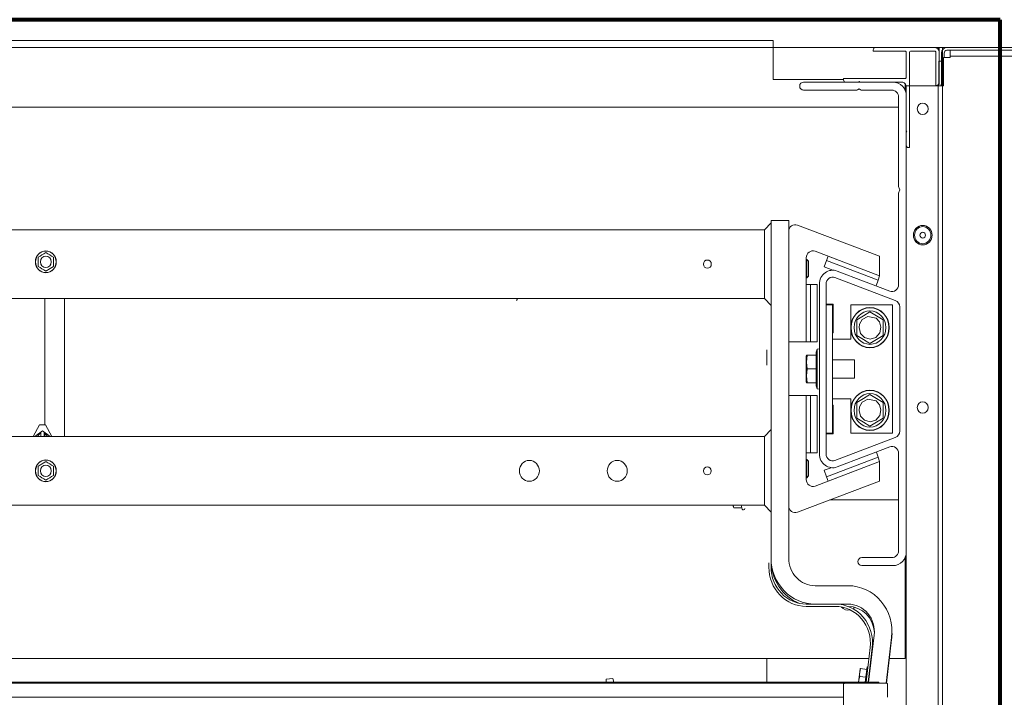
# Model space of a CAD drawing. Header units: millimetres. Extents: x -34570 to 24172, y 36800 to 73669.
# Tile 49 of 91: x 3251 to 3714, y 53402 to 53720. Entities that reach past the tile are written whole.
import ezdxf

# ---------------------------------------------------------------- set-up
doc = ezdxf.new("R2010")
doc.units = ezdxf.units.MM
doc.layers.add('Algemeen01', color=253, linetype='Continuous', lineweight=80)
doc.layers.add('at_Entity', color=253, linetype='Continuous', lineweight=9)

msp = doc.modelspace()

# ---------------------------------------------------------------- linework, layer by layer
at = {"layer": 'Algemeen01'}
for p, q in [((3711.53885, 53719.81741), (2111.53885, 53719.81741)), ((3711.53885, 52219.81741), (3711.53885, 53719.81741))]:
    msp.add_line(p, q, dxfattribs=at)
at = {"layer": 'at_Entity'}
for p, q in [((3605.11165, 53710.04409), (2198.44732, 53710.04409)), ((3605.11165, 53706.81175), (3605.11165, 53710.04409)), ((2198.44732, 53706.81175), (3605.11165, 53706.81175)), ((3605.11165, 53703.57942), (3605.11165, 53706.81175)), ((3605.11165, 53706.81175), (3679.36372, 53706.81175)), ((3652.03483, 53705.08784), (3652.03483, 53705.62656)), ((3666.98838, 53705.08784), (3652.03483, 53705.08784)), ((3653.06611, 53706.70401), (3680.91064, 53706.70401)), ((3680.91064, 53705.08784), (3669.56657, 53705.08784)), ((3679.36372, 53706.81175), (3682.45756, 53706.81175)), ((3684.52012, 53706.81175), (3682.45756, 53706.81175)), ((3682.45756, 53706.81175), (3682.45756, 53705.97445)), ((3682.9732, 53706.81175), (3682.9732, 53700.34709)), ((3682.9732, 53706.81175), (3686.58268, 53706.81175)), ((3684.52012, 52245.79684), (3684.52012, 53706.81175)), ((3686.58268, 53706.81175), (3735.05278, 53706.81175)), ((3735.05278, 53705.46495), (3686.58268, 53705.46495)), ((3688.12959, 53705.46495), (3688.12959, 53702.77134)), ((3605.11165, 53691.72753), (3605.11165, 53703.57942)), ((3667.50402, 53692.69723), (3667.50402, 53704.54912)), ((3669.05094, 53704.54912), (3669.05094, 53659.83517)), ((3681.42628, 53688.92617), (3681.42628, 53704.54912)), ((3682.9732, 53704.54912), (3682.9732, 53690.00362)), ((3684.00448, 53688.76456), (3684.00448, 53704.11814)), ((3685.03576, 53702.09793), (3685.03576, 53688.76456)), ((3688.12959, 53702.09793), (3685.03576, 53702.09793)), ((3685.29358, 53704.11814), (3685.29358, 53702.09793)), ((3734.53714, 53702.77134), (3688.12959, 53702.77134)), ((3688.12959, 53702.77134), (3688.12959, 53702.09793)), ((3682.71538, 53700.34709), (3684.00448, 53700.34709)), ((3682.71538, 53690.11136), (3682.71538, 53700.34709)), ((3684.00448, 53700.34709), (3684.00448, 53690.11136)), ((3638.11257, 53691.72753), (3605.11165, 53691.72753)), ((3638.11257, 53691.61978), (3638.11257, 53692.15851)), ((3638.11257, 53692.15851), (3666.98838, 53692.15851)), ((3619.29173, 53690.54234), (3661.31634, 53690.54234)), ((3643.84529, 53686.77128), (3619.29173, 53686.77128)), ((3644.79565, 53690.54234), (3639.14385, 53690.54234)), ((3645.33152, 53687.41775), (3644.61875, 53686.98781)), ((3645.33152, 53690.86557), (3644.79565, 53690.54234)), ((3645.86739, 53690.54234), (3645.33152, 53690.86557)), ((3646.04429, 53686.98781), (3645.33152, 53687.41775)), ((3665.44146, 53690.54234), (3645.86739, 53690.54234)), ((3660.8007, 53686.77128), (3646.81775, 53686.77128)), ((3666.98838, 53689.81278), (3666.98838, 53686.66129)), ((3685.03576, 53688.76456), (3667.50402, 53688.76456)), ((3667.50402, 52259.53426), (3667.50402, 53688.76456)), ((3667.50402, 53667.93714), (3667.50402, 53688.38745)), ((3681.94192, 53688.92617), (3681.42628, 53688.92617)), ((3682.45756, 53689.07052), (3682.45756, 52245.79684)), ((3663.89454, 53641.56295), (3663.89454, 53683.53895)), ((3667.50402, 53684.07767), (3667.50402, 53470.20491)), ((2139.66442, 53678.79819), (3663.89454, 53678.79819)), ((3667.8134, 53667.37728), (3667.50402, 53667.93714)), ((3667.50402, 53666.81742), (3667.8134, 53667.37728)), ((3667.50402, 53660.91261), (3667.50402, 53666.81742)), ((3669.05094, 53659.83517), (3668.5353, 53659.83517)), ((3664.51331, 53640.01019), (3664.10179, 53640.75487)), ((3663.89454, 53595.56603), (3663.89454, 53638.45742)), ((3664.10179, 53639.26551), (3664.51331, 53640.01019)), ((3600.98653, 53621.31692), (3604.08037, 53624.54925)), ((3604.08037, 53625.6267), (3612.3306, 53625.6267)), ((3604.08037, 53467.24234), (3604.08037, 53625.6267)), ((3612.3306, 53625.6267), (3612.3306, 53467.24233)), ((3655.01221, 53608.84095), (3616.48259, 53623.49236)), ((2201.54115, 53621.31692), (3600.98653, 53621.31692)), ((3600.98653, 53613.77481), (3600.98653, 53621.31692)), ((3600.98653, 53613.77481), (3600.98653, 53596.53569)), ((3604.08037, 53613.77481), (3604.08037, 53596.53569)), ((3260.16542, 53608.41989), (3260.14888, 53608.40991)), ((3260.14888, 53608.40991), (3260.14888, 53608.38996)), ((3260.14888, 53608.38996), (3260.14888, 53607.32696)), ((3261.04656, 53608.95139), (3260.16542, 53608.41989)), ((3261.95362, 53609.49853), (3261.04656, 53608.95139)), ((3262.86067, 53610.04566), (3261.95362, 53609.49853)), ((3263.74181, 53610.57716), (3262.86067, 53610.04566)), ((3263.75835, 53610.58714), (3263.74181, 53610.57716)), ((3263.77489, 53610.57716), (3263.75835, 53610.58714)), ((3264.65603, 53610.04566), (3263.77489, 53610.57716)), ((3265.56309, 53609.49853), (3264.65603, 53610.04566)), ((3266.47015, 53608.95139), (3265.56309, 53609.49853)), ((3267.35129, 53608.41989), (3266.47015, 53608.95139)), ((3267.36783, 53608.40991), (3267.35129, 53608.41989)), ((3267.36783, 53608.38996), (3267.36783, 53608.40991)), ((3267.36783, 53607.32696), (3267.36783, 53608.38996)), ((3620.58083, 53568.73762), (3620.58083, 53608.14496)), ((3624.73282, 53611.18236), (3655.01221, 53599.66821)), ((3630.78508, 53608.88091), (3630.07964, 53606.85597)), ((3655.01221, 53599.66821), (3630.78508, 53608.88091)), ((3655.01221, 53599.66821), (3655.01221, 53608.84095)), ((3260.14888, 53607.32696), (3260.14888, 53606.23269)), ((3260.14888, 53606.23269), (3260.14888, 53605.13843)), ((3260.14888, 53605.13843), (3260.14888, 53604.07543)), ((3260.14888, 53604.07543), (3260.14888, 53604.05547)), ((3260.14888, 53604.05547), (3260.16542, 53604.0455)), ((3260.16542, 53604.0455), (3261.04656, 53603.514)), ((3261.04656, 53603.514), (3261.95362, 53602.96686)), ((3266.31545, 53603.42069), (3266.3464, 53603.43936)), ((3266.3464, 53603.43936), (3266.37736, 53603.45803)), ((3266.37736, 53603.45803), (3266.4083, 53603.47669)), ((3266.4083, 53603.47669), (3266.43923, 53603.49535)), ((3266.43923, 53603.49535), (3266.47015, 53603.514)), ((3266.47015, 53603.514), (3266.50103, 53603.53263)), ((3266.50103, 53603.53263), (3266.53188, 53603.55124)), ((3266.53188, 53603.55124), (3266.56269, 53603.56982)), ((3266.56269, 53603.56982), (3266.59345, 53603.58837)), ((3266.59345, 53603.58837), (3266.62415, 53603.60689)), ((3266.62415, 53603.60689), (3266.65478, 53603.62537)), ((3266.65478, 53603.62537), (3266.68534, 53603.6438)), ((3266.68534, 53603.6438), (3266.71582, 53603.66219)), ((3266.71582, 53603.66219), (3266.74622, 53603.68052)), ((3266.74622, 53603.68052), (3266.77652, 53603.6988)), ((3266.77652, 53603.6988), (3266.80672, 53603.71701)), ((3266.80672, 53603.71701), (3266.83681, 53603.73516)), ((3266.83681, 53603.73516), (3266.86678, 53603.75324)), ((3266.86678, 53603.75324), (3266.89663, 53603.77125)), ((3266.89663, 53603.77125), (3266.92634, 53603.78917)), ((3266.92634, 53603.78917), (3266.95592, 53603.80701)), ((3266.95592, 53603.80701), (3266.98535, 53603.82477)), ((3266.98535, 53603.82477), (3267.01463, 53603.84243)), ((3267.01463, 53603.84243), (3267.04375, 53603.85999)), ((3267.04375, 53603.85999), (3267.07269, 53603.87745)), ((3267.07269, 53603.87745), (3267.10147, 53603.89481)), ((3267.10147, 53603.89481), (3267.13006, 53603.91205)), ((3267.13006, 53603.91205), (3267.15845, 53603.92918)), ((3267.15845, 53603.92918), (3267.18666, 53603.94619)), ((3267.18666, 53603.94619), (3267.21465, 53603.96308)), ((3267.21465, 53603.96308), (3267.24243, 53603.97984)), ((3267.24243, 53603.97984), (3267.27, 53603.99646)), ((3267.27, 53603.99646), (3267.29733, 53604.01295)), ((3267.29733, 53604.01295), (3267.32443, 53604.0293)), ((3267.32443, 53604.0293), (3267.35129, 53604.0455)), ((3267.35129, 53604.0455), (3267.35238, 53604.04616)), ((3267.35238, 53604.04616), (3267.35376, 53604.04699)), ((3267.35376, 53604.04699), (3267.35499, 53604.04773)), ((3267.35499, 53604.04773), (3267.35605, 53604.04837)), ((3267.35605, 53604.04837), (3267.35708, 53604.04899)), ((3267.35708, 53604.04899), (3267.35889, 53604.05008)), ((3267.35889, 53604.05008), (3267.36001, 53604.05076)), ((3267.36001, 53604.05076), (3267.36119, 53604.05147)), ((3267.36119, 53604.05147), (3267.36266, 53604.05235)), ((3267.36266, 53604.05235), (3267.36422, 53604.0533)), ((3267.36422, 53604.0533), (3267.36571, 53604.05419)), ((3267.36571, 53604.05419), (3267.36702, 53604.05499)), ((3267.36658, 53604.05472), (3267.36798, 53604.05557)), ((3267.36783, 53604.05548), (3267.36658, 53604.05472)), ((3267.36832, 53604.05577), (3267.3666, 53604.05474)), ((3267.3666, 53604.05474), (3267.36783, 53604.05548)), ((3267.36687, 53604.05489), (3267.36891, 53604.05613)), ((3267.36824, 53604.05572), (3267.36687, 53604.05489)), ((3267.36702, 53604.05499), (3267.36824, 53604.05572)), ((3267.36907, 53604.05622), (3267.36751, 53604.05529)), ((3267.36751, 53604.05529), (3267.36888, 53604.05609)), ((3267.36891, 53604.05613), (3267.36754, 53604.0553)), ((3267.36754, 53604.0553), (3267.3689, 53604.05612)), ((3267.36783, 53606.23269), (3267.36783, 53607.32696)), ((3267.36783, 53605.13843), (3267.36783, 53606.23269)), ((3267.36783, 53604.07543), (3267.36783, 53605.13843)), ((3267.36783, 53604.05547), (3267.36783, 53604.07543)), ((3267.36783, 53604.05548), (3267.36907, 53604.05622)), ((3267.3689, 53604.05612), (3267.36783, 53604.05548)), ((3267.36803, 53604.05561), (3267.36783, 53604.05547)), ((3267.36798, 53604.05557), (3267.36936, 53604.0564)), ((3267.36888, 53604.05609), (3267.36799, 53604.05569)), ((3267.36799, 53604.05569), (3267.36803, 53604.05561)), ((3267.36936, 53604.0564), (3267.36832, 53604.05577)), ((3620.82131, 53607.31014), (3620.58083, 53607.31014)), ((3620.82131, 53607.31014), (3620.82131, 53598.69058)), ((3621.61211, 53606.48394), (3620.82131, 53607.31014)), ((3621.61211, 53606.48394), (3621.61211, 53599.51678)), ((3630.07964, 53606.85597), (3629.02149, 53603.81857)), ((3629.02149, 53603.81857), (3633.01677, 53602.29931)), ((3654.30677, 53597.64328), (3630.07964, 53606.85597)), ((3261.95362, 53602.96686), (3262.86067, 53602.41973)), ((3262.86067, 53602.41973), (3263.74181, 53601.88823)), ((3263.74181, 53601.88823), (3263.75835, 53601.87825)), ((3263.75835, 53601.87825), (3263.75946, 53601.87892)), ((3263.75946, 53601.87892), (3263.76085, 53601.87976)), ((3263.76085, 53601.87976), (3263.76209, 53601.88051)), ((3263.76209, 53601.88051), (3263.76315, 53601.88115)), ((3263.76315, 53601.88115), (3263.76419, 53601.88178)), ((3263.76419, 53601.88178), (3263.766, 53601.88286)), ((3263.766, 53601.88286), (3263.76712, 53601.88354)), ((3263.76712, 53601.88354), (3263.7683, 53601.88425)), ((3263.7683, 53601.88425), (3263.76976, 53601.88513)), ((3263.76976, 53601.88513), (3263.77132, 53601.88607)), ((3263.77132, 53601.88607), (3263.77292, 53601.88704)), ((3263.77292, 53601.88704), (3263.77423, 53601.88783)), ((3263.77423, 53601.88783), (3263.77563, 53601.88868)), ((3263.77563, 53601.88868), (3263.77707, 53601.88955)), ((3263.77707, 53601.88955), (3263.77847, 53601.89039)), ((3263.77847, 53601.89039), (3263.78006, 53601.89135)), ((3263.78006, 53601.89135), (3263.78129, 53601.89209)), ((3263.78129, 53601.89209), (3263.78252, 53601.89283)), ((3263.78252, 53601.89283), (3263.78399, 53601.89372)), ((3263.78399, 53601.89372), (3263.78528, 53601.8945)), ((3263.78528, 53601.8945), (3263.78652, 53601.89524)), ((3263.78652, 53601.89524), (3263.78794, 53601.8961)), ((3263.78794, 53601.8961), (3263.78968, 53601.89715)), ((3263.78968, 53601.89715), (3263.79116, 53601.89804)), ((3263.79116, 53601.89804), (3263.79252, 53601.89886)), ((3263.79252, 53601.89886), (3263.7946, 53601.90012)), ((3263.7946, 53601.90012), (3263.79573, 53601.9008)), ((3263.79573, 53601.9008), (3263.79693, 53601.90152)), ((3263.79693, 53601.90152), (3263.79852, 53601.90248)), ((3263.79852, 53601.90248), (3263.80046, 53601.90365)), ((3263.80046, 53601.90365), (3263.80175, 53601.90443)), ((3263.80175, 53601.90443), (3263.82885, 53601.92078)), ((3263.82885, 53601.92078), (3263.85619, 53601.93727)), ((3263.85619, 53601.93727), (3263.88375, 53601.95389)), ((3263.88375, 53601.95389), (3263.91153, 53601.97065)), ((3263.91153, 53601.97065), (3263.93953, 53601.98754)), ((3263.93953, 53601.98754), (3263.96773, 53602.00455)), ((3263.96773, 53602.00455), (3263.99613, 53602.02168)), ((3263.99613, 53602.02168), (3264.02472, 53602.03892)), ((3264.02472, 53602.03892), (3264.05349, 53602.05628)), ((3264.05349, 53602.05628), (3264.08244, 53602.07374)), ((3264.08244, 53602.07374), (3264.11155, 53602.0913)), ((3264.11155, 53602.0913), (3264.14083, 53602.10896)), ((3264.14083, 53602.10896), (3264.17026, 53602.12672)), ((3264.17026, 53602.12672), (3264.19984, 53602.14456)), ((3264.19984, 53602.14456), (3264.22956, 53602.16248)), ((3264.22956, 53602.16248), (3264.2594, 53602.18049)), ((3264.2594, 53602.18049), (3264.28938, 53602.19857)), ((3264.28938, 53602.19857), (3264.31947, 53602.21671)), ((3264.31947, 53602.21671), (3264.34966, 53602.23493)), ((3264.34966, 53602.23493), (3264.37996, 53602.25321)), ((3264.37996, 53602.25321), (3264.41036, 53602.27154)), ((3264.41036, 53602.27154), (3264.44084, 53602.28993)), ((3264.44084, 53602.28993), (3264.4714, 53602.30836)), ((3264.4714, 53602.30836), (3264.50204, 53602.32684)), ((3264.50204, 53602.32684), (3264.53274, 53602.34536)), ((3264.53274, 53602.34536), (3264.56349, 53602.36391)), ((3264.56349, 53602.36391), (3264.5943, 53602.38249)), ((3264.5943, 53602.38249), (3264.62515, 53602.4011)), ((3264.62515, 53602.4011), (3264.65603, 53602.41973)), ((3264.65603, 53602.41973), (3264.68695, 53602.43838)), ((3264.68695, 53602.43838), (3264.71788, 53602.45704)), ((3264.71788, 53602.45704), (3264.74883, 53602.4757)), ((3264.74883, 53602.4757), (3264.77978, 53602.49437)), ((3264.77978, 53602.49437), (3264.81073, 53602.51304)), ((3264.81073, 53602.51304), (3264.84167, 53602.53171)), ((3264.84167, 53602.53171), (3264.87259, 53602.55036)), ((3264.87259, 53602.55036), (3264.9035, 53602.569)), ((3264.9035, 53602.569), (3264.93437, 53602.58762)), ((3264.93437, 53602.58762), (3264.9652, 53602.60622)), ((3264.9652, 53602.60622), (3264.996, 53602.62479)), ((3264.996, 53602.62479), (3265.02673, 53602.64334)), ((3265.02673, 53602.64334), (3265.05742, 53602.66184)), ((3265.05742, 53602.66184), (3265.08803, 53602.68031)), ((3265.08803, 53602.68031), (3265.11857, 53602.69873)), ((3265.11857, 53602.69873), (3265.14903, 53602.71711)), ((3265.14903, 53602.71711), (3265.17941, 53602.73543)), ((3265.17941, 53602.73543), (3265.20969, 53602.75369)), ((3265.20969, 53602.75369), (3265.23987, 53602.7719)), ((3265.23987, 53602.7719), (3265.26994, 53602.79004)), ((3265.26994, 53602.79004), (3265.29989, 53602.8081)), ((3265.29989, 53602.8081), (3265.32972, 53602.8261)), ((3265.32972, 53602.8261), (3265.35943, 53602.84401)), ((3265.35943, 53602.84401), (3265.38899, 53602.86185)), ((3265.38899, 53602.86185), (3265.41841, 53602.87959)), ((3265.41841, 53602.87959), (3265.44768, 53602.89725)), ((3265.44768, 53602.89725), (3265.47679, 53602.91481)), ((3265.47679, 53602.91481), (3265.50573, 53602.93226)), ((3265.50573, 53602.93226), (3265.5345, 53602.94962)), ((3265.5345, 53602.94962), (3265.56309, 53602.96686)), ((3265.56309, 53602.96686), (3265.59168, 53602.98411)), ((3265.59168, 53602.98411), (3265.62045, 53603.00146)), ((3265.62045, 53603.00146), (3265.6494, 53603.01892)), ((3265.6494, 53603.01892), (3265.6785, 53603.03648)), ((3265.6785, 53603.03648), (3265.70777, 53603.05414)), ((3265.70777, 53603.05414), (3265.73719, 53603.07188)), ((3265.73719, 53603.07188), (3265.76676, 53603.08971)), ((3265.76676, 53603.08971), (3265.79646, 53603.10763)), ((3265.79646, 53603.10763), (3265.82629, 53603.12562)), ((3265.82629, 53603.12562), (3265.85624, 53603.14369)), ((3265.85624, 53603.14369), (3265.88631, 53603.16183)), ((3265.88631, 53603.16183), (3265.91649, 53603.18003)), ((3265.91649, 53603.18003), (3265.94677, 53603.1983)), ((3265.94677, 53603.1983), (3265.97715, 53603.21662)), ((3265.97715, 53603.21662), (3266.00761, 53603.235)), ((3266.00761, 53603.235), (3266.03815, 53603.25342)), ((3266.03815, 53603.25342), (3266.06877, 53603.27189)), ((3266.06877, 53603.27189), (3266.09945, 53603.29039)), ((3266.09945, 53603.29039), (3266.13019, 53603.30893)), ((3266.13019, 53603.30893), (3266.16098, 53603.32751)), ((3266.16098, 53603.32751), (3266.19181, 53603.34611)), ((3266.19181, 53603.34611), (3266.22269, 53603.36473)), ((3266.22269, 53603.36473), (3266.25359, 53603.38337)), ((3266.25359, 53603.38337), (3266.28451, 53603.40202)), ((3266.28451, 53603.40202), (3266.31545, 53603.42069)), ((3621.61211, 53599.51678), (3620.82131, 53598.69058)), ((3662.3745, 53588.08802), (3634.01433, 53598.87236)), ((3635.07248, 53601.90976), (3659.74255, 53592.52863)), ((3655.01221, 53599.66821), (3654.30677, 53597.64328)), ((3600.98653, 53588.99358), (3600.98653, 53596.53569)), ((3620.82131, 53598.69058), (3620.58083, 53598.69058)), ((3620.58083, 53595.67374), (3622.64339, 53595.67374)), ((3620.58083, 53595.67374), (3620.58083, 53568.73762)), ((3625.73722, 53595.67374), (3622.64339, 53595.67374)), ((3622.64339, 53595.67374), (3622.64339, 53568.73762)), ((3625.73722, 53568.73762), (3625.73722, 53595.67374)), ((3626.7685, 53516.10405), (3626.7685, 53595.83496)), ((3629.86234, 53595.83496), (3629.86234, 53516.10405)), ((3653.36925, 53594.95216), (3654.30677, 53597.64328)), ((3600.98653, 53588.99358), (2238.66719, 53588.99358)), ((3263.22982, 53588.99358), (3263.22982, 53529.73413)), ((3272.51133, 53524.3469), (3272.51133, 53588.99358)), ((3600.98653, 53588.99358), (3604.08037, 53585.76125)), ((3629.86234, 53586.40732), (3633.16243, 53586.40732)), ((3629.86234, 53586.13796), (3632.95618, 53586.13796)), ((3632.95618, 53525.80106), (3632.95618, 53586.13796)), ((3633.16243, 53586.40732), (3633.16243, 53572.93926)), ((3641.42298, 53586.13796), (3661.01727, 53586.13796)), ((3641.42298, 53569.97629), (3641.42298, 53586.13796)), ((3661.01727, 53586.13796), (3661.01727, 53525.80106)), ((3664.41018, 53526.88839), (3664.41018, 53585.05062)), ((3647.39408, 53580.96208), (3644.30024, 53579.09589)), ((3646.84003, 53579.171), (3649.54729, 53580.66034)), ((3650.48792, 53582.82826), (3647.39408, 53580.96208)), ((3649.54729, 53580.66034), (3653.34496, 53579.84818)), ((3653.58175, 53580.96208), (3650.48792, 53582.82826)), ((3656.67559, 53579.09589), (3653.58175, 53580.96208)), ((3644.30024, 53579.09589), (3644.30024, 53575.36351)), ((3645.33152, 53575.36351), (3645.5651, 53576.96658)), ((3645.5651, 53576.96658), (3646.84003, 53579.171)), ((3653.34496, 53579.84818), (3654.96037, 53578.02295)), ((3654.96037, 53578.02295), (3655.63757, 53575.63883)), ((3656.67559, 53575.36351), (3656.67559, 53579.09589)), ((3633.16243, 53572.93926), (3632.95618, 53572.93926)), ((3644.30024, 53575.36351), (3644.30024, 53571.63113)), ((3644.30024, 53571.63113), (3647.39408, 53569.76494)), ((3646.03627, 53572.67759), (3645.33152, 53575.36351)), ((3647.90926, 53570.69832), (3646.03627, 53572.67759)), ((3655.03871, 53572.87042), (3653.20067, 53570.78208)), ((3653.58175, 53569.76494), (3656.67559, 53571.63113)), ((3655.63757, 53575.63883), (3655.03871, 53572.87042)), ((3656.67559, 53571.63113), (3656.67559, 53575.36351)), ((3612.3306, 53568.73762), (3620.58083, 53568.73762)), ((3620.58083, 53568.73762), (3622.64339, 53568.73762)), ((3622.64339, 53568.73762), (3625.73722, 53568.73762)), ((3632.95618, 53569.97629), (3636.05001, 53569.97629)), ((3636.05001, 53569.97629), (3641.42298, 53569.97629)), ((3647.39408, 53569.76494), (3650.48792, 53567.89875)), ((3650.56568, 53569.99337), (3647.90926, 53570.69832)), ((3650.48792, 53567.89875), (3653.58175, 53569.76494)), ((3653.20067, 53570.78208), (3650.56568, 53569.99337)), ((3602.01781, 53557.68669), (3602.01781, 53565.02677)), ((3620.58493, 53550.04356), (3620.58493, 53561.89545)), ((3621.03774, 53562.43417), (3620.65225, 53562.43417)), ((3620.65225, 53559.20184), (3621.03774, 53562.43417)), ((3621.03774, 53562.43417), (3625.22158, 53562.43417)), ((3625.22158, 53563.79803), (3625.73338, 53565.26436)), ((3625.22158, 53548.14098), (3625.22158, 53563.79803)), ((3625.73338, 53565.26436), (3626.7685, 53565.39715)), ((3625.73338, 53565.26436), (3625.73338, 53546.67465)), ((3621.03774, 53555.96951), (3620.65225, 53559.20184)), ((3643.26896, 53560.27928), (3632.95618, 53560.27928)), ((3643.26896, 53551.65973), (3643.26896, 53560.27928)), ((3620.65225, 53552.73717), (3621.03774, 53555.96951)), ((3621.03774, 53549.50484), (3620.65225, 53552.73717)), ((3621.03774, 53555.96951), (3625.22158, 53555.96951)), ((3620.65225, 53549.50484), (3621.03774, 53549.50484)), ((3621.03774, 53549.50484), (3625.22158, 53549.50484)), ((3625.22158, 53548.14098), (3625.73338, 53546.67465)), ((3643.26896, 53551.65973), (3632.95618, 53551.65973)), ((3612.3306, 53543.52542), (3620.58083, 53543.52542)), ((3620.58083, 53543.52542), (3620.58083, 53504.11808)), ((3620.58083, 53543.52542), (3622.64339, 53543.52542)), ((3620.58083, 53543.52542), (3620.58083, 53516.5893)), ((3625.73722, 53543.52542), (3622.64339, 53543.52542)), ((3622.64339, 53543.52542), (3622.64339, 53516.5893)), ((3625.73338, 53546.67465), (3626.7685, 53546.54187)), ((3625.73722, 53516.5893), (3625.73722, 53543.52542)), ((3650.48792, 53544.04026), (3647.39408, 53542.17407)), ((3653.58175, 53542.17407), (3650.48792, 53544.04026)), ((3632.95618, 53541.96273), (3636.05001, 53541.96273)), ((3632.95618, 53538.99975), (3633.16243, 53538.99975)), ((3633.16243, 53538.99975), (3633.16243, 53525.5317)), ((3641.42298, 53541.96273), (3636.05001, 53541.96273)), ((3641.42298, 53525.80106), (3641.42298, 53541.96273)), ((3647.39408, 53542.17407), (3644.30024, 53540.30788)), ((3644.30024, 53540.30788), (3644.30024, 53536.5755)), ((3645.5651, 53538.17857), (3646.84003, 53540.383)), ((3646.84003, 53540.383), (3649.54729, 53541.87233)), ((3649.54729, 53541.87233), (3653.34496, 53541.06018)), ((3653.34496, 53541.06018), (3654.96037, 53539.23495)), ((3656.67559, 53540.30788), (3653.58175, 53542.17407)), ((3654.96037, 53539.23495), (3655.63757, 53536.85082)), ((3656.67559, 53536.5755), (3656.67559, 53540.30788)), ((3644.30024, 53536.5755), (3644.30024, 53532.84312)), ((3645.33152, 53536.5755), (3645.5651, 53538.17857)), ((3646.03627, 53533.88958), (3645.33152, 53536.5755)), ((3655.63757, 53536.85082), (3655.03871, 53534.08242)), ((3656.67559, 53532.84312), (3656.67559, 53536.5755)), ((3260.80555, 53529.73413), (3257.8285, 53524.3469)), ((3260.80555, 53529.73413), (3263.61732, 53529.73413)), ((3263.61732, 53529.73413), (3266.59437, 53524.3469)), ((3644.30024, 53532.84312), (3647.39408, 53530.97694)), ((3647.90926, 53531.91031), (3646.03627, 53533.88958)), ((3647.39408, 53530.97694), (3650.48792, 53529.11075)), ((3650.56568, 53531.20536), (3647.90926, 53531.91031)), ((3650.48792, 53529.11075), (3653.58175, 53530.97694)), ((3653.20067, 53531.99407), (3650.56568, 53531.20536)), ((3655.03871, 53534.08242), (3653.20067, 53531.99407)), ((3653.58175, 53530.97694), (3656.67559, 53532.84312)), ((3258.667, 53524.3469), (3262.21143, 53526.94036)), ((3259.89053, 53524.35835), (3261.43745, 53526.27573)), ((3261.43745, 53526.27573), (3261.43745, 53524.3469)), ((3262.21143, 53526.94036), (3265.75587, 53524.3469)), ((3262.98437, 53526.27573), (3264.53129, 53524.35835)), ((3262.98437, 53524.3469), (3262.98437, 53526.27573)), ((3263.22982, 53525.9715), (3263.22982, 53524.3469)), ((3600.98653, 53524.3469), (3604.08037, 53527.57924)), ((3629.86234, 53525.80106), (3632.95618, 53525.80106)), ((3633.16243, 53525.5317), (3629.86234, 53525.5317)), ((3661.01727, 53525.80106), (3641.42298, 53525.80106)), ((2238.66719, 53524.3469), (3600.98653, 53524.3469)), ((3259.89053, 53524.3469), (3259.89053, 53524.35835)), ((3264.53129, 53524.35835), (3264.53129, 53524.3469)), ((3466.1463, 53524.3469), (3466.1463, 53524.35835)), ((3470.78705, 53524.35835), (3470.78705, 53524.3469)), ((3600.98653, 53516.80479), (3600.98653, 53524.3469)), ((3634.01433, 53513.06665), (3662.3745, 53523.85099)), ((3600.98653, 53516.80479), (3600.98653, 53499.56568)), ((3604.08037, 53516.80479), (3604.08037, 53499.56568)), ((3620.58083, 53516.5893), (3622.64339, 53516.5893)), ((3622.64339, 53516.5893), (3625.73722, 53516.5893)), ((3659.74255, 53519.41038), (3635.07248, 53510.02925)), ((3654.30677, 53514.61976), (3653.46893, 53517.02475)), ((3663.89454, 53470.74364), (3663.89454, 53516.37298)), ((3261.26312, 53511.03456), (3261.23219, 53511.0159)), ((3261.29402, 53511.0532), (3261.26312, 53511.03456)), ((3261.32489, 53511.07182), (3261.29402, 53511.0532)), ((3261.35573, 53511.09042), (3261.32489, 53511.07182)), ((3261.38652, 53511.10899), (3261.35573, 53511.09042)), ((3261.41726, 53511.12754), (3261.38652, 53511.10899)), ((3261.44794, 53511.14604), (3261.41726, 53511.12754)), ((3261.47855, 53511.16451), (3261.44794, 53511.14604)), ((3261.5091, 53511.18293), (3261.47855, 53511.16451)), ((3261.53956, 53511.20131), (3261.5091, 53511.18293)), ((3261.56993, 53511.21963), (3261.53956, 53511.20131)), ((3261.60021, 53511.23789), (3261.56993, 53511.21963)), ((3261.63039, 53511.2561), (3261.60021, 53511.23789)), ((3261.66046, 53511.27424), (3261.63039, 53511.2561)), ((3261.69042, 53511.2923), (3261.66046, 53511.27424)), ((3261.72025, 53511.3103), (3261.69042, 53511.2923)), ((3261.74995, 53511.32821), (3261.72025, 53511.3103)), ((3261.77951, 53511.34605), (3261.74995, 53511.32821)), ((3261.80893, 53511.36379), (3261.77951, 53511.34605)), ((3261.8382, 53511.38145), (3261.80893, 53511.36379)), ((3261.86731, 53511.39901), (3261.8382, 53511.38145)), ((3261.89625, 53511.41646), (3261.86731, 53511.39901)), ((3261.92502, 53511.43382), (3261.89625, 53511.41646)), ((3261.95362, 53511.45106), (3261.92502, 53511.43382)), ((3261.98221, 53511.46831), (3261.95362, 53511.45106)), ((3262.01098, 53511.48566), (3261.98221, 53511.46831)), ((3262.03992, 53511.50312), (3262.01098, 53511.48566)), ((3262.06903, 53511.52068), (3262.03992, 53511.50312)), ((3262.0983, 53511.53834), (3262.06903, 53511.52068)), ((3262.12772, 53511.55608), (3262.0983, 53511.53834)), ((3262.15728, 53511.57391), (3262.12772, 53511.55608)), ((3262.18698, 53511.59183), (3262.15728, 53511.57391)), ((3262.21681, 53511.60982), (3262.18698, 53511.59183)), ((3262.24677, 53511.62789), (3262.21681, 53511.60982)), ((3262.27684, 53511.64603), (3262.24677, 53511.62789)), ((3262.30702, 53511.66423), (3262.27684, 53511.64603)), ((3262.3373, 53511.6825), (3262.30702, 53511.66423)), ((3262.36767, 53511.70082), (3262.3373, 53511.6825)), ((3262.39813, 53511.7192), (3262.36767, 53511.70082)), ((3262.42868, 53511.73762), (3262.39813, 53511.7192)), ((3262.45929, 53511.75609), (3262.42868, 53511.73762)), ((3262.48997, 53511.77459), (3262.45929, 53511.75609)), ((3262.52071, 53511.79313), (3262.48997, 53511.77459)), ((3262.5515, 53511.81171), (3262.52071, 53511.79313)), ((3262.58234, 53511.83031), (3262.5515, 53511.81171)), ((3262.61321, 53511.84893), (3262.58234, 53511.83031)), ((3262.64411, 53511.86757), (3262.61321, 53511.84893)), ((3262.67504, 53511.88622), (3262.64411, 53511.86757)), ((3262.70598, 53511.90489), (3262.67504, 53511.88622)), ((3262.73693, 53511.92356), (3262.70598, 53511.90489)), ((3262.76788, 53511.94223), (3262.73693, 53511.92356)), ((3262.79883, 53511.96089), (3262.76788, 53511.94223)), ((3262.82976, 53511.97955), (3262.79883, 53511.96089)), ((3262.86067, 53511.9982), (3262.82976, 53511.97955)), ((3262.89156, 53512.01683), (3262.86067, 53511.9982)), ((3262.92241, 53512.03543), (3262.89156, 53512.01683)), ((3262.95321, 53512.05402), (3262.92241, 53512.03543)), ((3262.98397, 53512.07257), (3262.95321, 53512.05402)), ((3263.01467, 53512.09109), (3262.98397, 53512.07257)), ((3263.0453, 53512.10957), (3263.01467, 53512.09109)), ((3263.07587, 53512.128), (3263.0453, 53512.10957)), ((3263.10635, 53512.14639), (3263.07587, 53512.128)), ((3263.13674, 53512.16472), (3263.10635, 53512.14639)), ((3263.16704, 53512.183), (3263.13674, 53512.16472)), ((3263.19724, 53512.20121), (3263.16704, 53512.183)), ((3263.22733, 53512.21936), (3263.19724, 53512.20121)), ((3263.2573, 53512.23744), (3263.22733, 53512.21936)), ((3263.28715, 53512.25545), (3263.2573, 53512.23744)), ((3263.31687, 53512.27337), (3263.28715, 53512.25545)), ((3263.34644, 53512.29121), (3263.31687, 53512.27337)), ((3263.37588, 53512.30897), (3263.34644, 53512.29121)), ((3263.40515, 53512.32663), (3263.37588, 53512.30897)), ((3263.43427, 53512.34419), (3263.40515, 53512.32663)), ((3263.46322, 53512.36165), (3263.43427, 53512.34419)), ((3263.49199, 53512.37901), (3263.46322, 53512.36165)), ((3263.52058, 53512.39625), (3263.49199, 53512.37901)), ((3263.54898, 53512.41338), (3263.52058, 53512.39625)), ((3263.57718, 53512.43039), (3263.54898, 53512.41338)), ((3263.60517, 53512.44728), (3263.57718, 53512.43039)), ((3263.63296, 53512.46404), (3263.60517, 53512.44728)), ((3263.66052, 53512.48066), (3263.63296, 53512.46404)), ((3263.68785, 53512.49715), (3263.66052, 53512.48066)), ((3263.71495, 53512.5135), (3263.68785, 53512.49715)), ((3263.71625, 53512.51428), (3263.71495, 53512.5135)), ((3263.71819, 53512.51545), (3263.71625, 53512.51428)), ((3263.71978, 53512.51641), (3263.71819, 53512.51545)), ((3263.72097, 53512.51713), (3263.71978, 53512.51641)), ((3263.72211, 53512.51781), (3263.72097, 53512.51713)), ((3263.72418, 53512.51906), (3263.72211, 53512.51781)), ((3263.72555, 53512.51989), (3263.72418, 53512.51906)), ((3263.72703, 53512.52078), (3263.72555, 53512.51989)), ((3263.72876, 53512.52183), (3263.72703, 53512.52078)), ((3263.73019, 53512.52268), (3263.72876, 53512.52183)), ((3263.73142, 53512.52343), (3263.73019, 53512.52268)), ((3263.73272, 53512.52421), (3263.73142, 53512.52343)), ((3263.73418, 53512.52509), (3263.73272, 53512.52421)), ((3263.73542, 53512.52584), (3263.73418, 53512.52509)), ((3263.73664, 53512.52658), (3263.73542, 53512.52584)), ((3263.73824, 53512.52754), (3263.73664, 53512.52658)), ((3263.73963, 53512.52838), (3263.73824, 53512.52754)), ((3263.74107, 53512.52925), (3263.73963, 53512.52838)), ((3263.74247, 53512.5301), (3263.74107, 53512.52925)), ((3263.74378, 53512.53089), (3263.74247, 53512.5301)), ((3263.74539, 53512.53185), (3263.74378, 53512.53089)), ((3263.74695, 53512.53279), (3263.74539, 53512.53185)), ((3263.74841, 53512.53368), (3263.74695, 53512.53279)), ((3263.74959, 53512.53439), (3263.74841, 53512.53368)), ((3263.75071, 53512.53506), (3263.74959, 53512.53439)), ((3263.75252, 53512.53615), (3263.75071, 53512.53506)), ((3263.75356, 53512.53678), (3263.75252, 53512.53615)), ((3263.75462, 53512.53742), (3263.75356, 53512.53678)), ((3263.75586, 53512.53817), (3263.75462, 53512.53742)), ((3263.75724, 53512.53901), (3263.75586, 53512.53817)), ((3263.75835, 53512.53967), (3263.75724, 53512.53901)), ((3263.77489, 53512.5297), (3263.75835, 53512.53967)), ((3264.65603, 53511.9982), (3263.77489, 53512.5297)), ((3265.56309, 53511.45106), (3264.65603, 53511.9982)), ((3266.47015, 53510.90393), (3265.56309, 53511.45106)), ((3620.82131, 53513.57246), (3620.58083, 53513.57246)), ((3620.82131, 53513.57246), (3620.82131, 53504.9529)), ((3621.61211, 53512.74626), (3620.82131, 53513.57246)), ((3621.61211, 53512.74626), (3621.61211, 53505.7791)), ((3624.73282, 53501.08068), (3655.01221, 53512.59483)), ((3630.07964, 53505.40707), (3654.30677, 53514.61976)), ((3630.78508, 53503.38213), (3655.01221, 53512.59483)), ((3655.01221, 53512.59483), (3654.30677, 53514.61976)), ((3655.01221, 53512.59483), (3655.01221, 53503.42209)), ((3260.14872, 53510.36236), (3260.14734, 53510.36153)), ((3260.14734, 53510.36153), (3260.14839, 53510.36216)), ((3260.14887, 53510.36245), (3260.14764, 53510.36171)), ((3260.14764, 53510.36171), (3260.14835, 53510.36212)), ((3260.14984, 53510.36303), (3260.14779, 53510.3618)), ((3260.14779, 53510.3618), (3260.14916, 53510.36263)), ((3260.14916, 53510.36263), (3260.14781, 53510.36181)), ((3260.14781, 53510.36181), (3260.14887, 53510.36245)), ((3260.14835, 53510.36212), (3260.14914, 53510.36261)), ((3260.14839, 53510.36216), (3260.1501, 53510.36319)), ((3260.14847, 53510.36221), (3260.14984, 53510.36303)), ((3260.14968, 53510.36294), (3260.14847, 53510.36221)), ((3260.15013, 53510.36321), (3260.14872, 53510.36236)), ((3260.1493, 53510.36271), (3260.14875, 53510.36238)), ((3260.14875, 53510.36238), (3260.14888, 53510.36245)), ((3260.14887, 53510.36245), (3260.15013, 53510.36321)), ((3260.1501, 53510.36319), (3260.14887, 53510.36245)), ((3260.14888, 53510.36245), (3260.14888, 53510.3425)), ((3260.14888, 53510.3425), (3260.14888, 53509.2795)), ((3260.14888, 53509.2795), (3260.14888, 53508.18523)), ((3260.14888, 53508.18523), (3260.14888, 53507.09097)), ((3260.14888, 53507.09097), (3260.14888, 53506.02797)), ((3260.14914, 53510.36261), (3260.1493, 53510.36271)), ((3260.151, 53510.36373), (3260.14968, 53510.36294)), ((3260.15248, 53510.36463), (3260.151, 53510.36373)), ((3260.15405, 53510.36557), (3260.15248, 53510.36463)), ((3260.15552, 53510.36646), (3260.15405, 53510.36557)), ((3260.1567, 53510.36717), (3260.15552, 53510.36646)), ((3260.15782, 53510.36785), (3260.1567, 53510.36717)), ((3260.15962, 53510.36894), (3260.15782, 53510.36785)), ((3260.16066, 53510.36956), (3260.15962, 53510.36894)), ((3260.16171, 53510.3702), (3260.16066, 53510.36956)), ((3260.16295, 53510.37094), (3260.16171, 53510.3702)), ((3260.16432, 53510.37177), (3260.16295, 53510.37094)), ((3260.16542, 53510.37243), (3260.16432, 53510.37177)), ((3260.19228, 53510.38863), (3260.16542, 53510.37243)), ((3260.21938, 53510.40498), (3260.19228, 53510.38863)), ((3260.24671, 53510.42147), (3260.21938, 53510.40498)), ((3260.27427, 53510.43809), (3260.24671, 53510.42147)), ((3260.30206, 53510.45485), (3260.27427, 53510.43809)), ((3260.33005, 53510.47174), (3260.30206, 53510.45485)), ((3260.35825, 53510.48875), (3260.33005, 53510.47174)), ((3260.38665, 53510.50588), (3260.35825, 53510.48875)), ((3260.41524, 53510.52312), (3260.38665, 53510.50588)), ((3260.44401, 53510.54048), (3260.41524, 53510.52312)), ((3260.47296, 53510.55794), (3260.44401, 53510.54048)), ((3260.50208, 53510.5755), (3260.47296, 53510.55794)), ((3260.53135, 53510.59316), (3260.50208, 53510.5755)), ((3260.56079, 53510.61092), (3260.53135, 53510.59316)), ((3260.59036, 53510.62876), (3260.56079, 53510.61092)), ((3260.62008, 53510.64668), (3260.59036, 53510.62876)), ((3260.64993, 53510.66469), (3260.62008, 53510.64668)), ((3260.6799, 53510.68276), (3260.64993, 53510.66469)), ((3260.70999, 53510.70091), (3260.6799, 53510.68276)), ((3260.74019, 53510.71913), (3260.70999, 53510.70091)), ((3260.77049, 53510.73741), (3260.74019, 53510.71913)), ((3260.80088, 53510.75574), (3260.77049, 53510.73741)), ((3260.83136, 53510.77413), (3260.80088, 53510.75574)), ((3260.86193, 53510.79256), (3260.83136, 53510.77413)), ((3260.89256, 53510.81104), (3260.86193, 53510.79256)), ((3260.92326, 53510.82956), (3260.89256, 53510.81104)), ((3260.95402, 53510.84811), (3260.92326, 53510.82956)), ((3260.98482, 53510.86669), (3260.95402, 53510.84811)), ((3261.01567, 53510.8853), (3260.98482, 53510.86669)), ((3261.04656, 53510.90393), (3261.01567, 53510.8853)), ((3261.07747, 53510.92258), (3261.04656, 53510.90393)), ((3261.1084, 53510.94124), (3261.07747, 53510.92258)), ((3261.13935, 53510.9599), (3261.1084, 53510.94124)), ((3261.1703, 53510.97857), (3261.13935, 53510.9599)), ((3261.20125, 53510.99724), (3261.1703, 53510.97857)), ((3261.23219, 53511.0159), (3261.20125, 53510.99724)), ((3267.35129, 53510.37243), (3266.47015, 53510.90393)), ((3267.36783, 53510.36245), (3267.35129, 53510.37243)), ((3267.36783, 53510.3425), (3267.36783, 53510.36245)), ((3267.36783, 53509.2795), (3267.36783, 53510.3425)), ((3267.36783, 53508.18523), (3267.36783, 53509.2795)), ((3267.36783, 53507.09097), (3267.36783, 53508.18523)), ((3267.36783, 53506.02797), (3267.36783, 53507.09097)), ((3632.269, 53509.67938), (3629.02149, 53508.44447)), ((3629.02149, 53508.44447), (3630.07964, 53505.40707)), ((3260.14888, 53506.02797), (3260.14888, 53506.00801)), ((3260.14888, 53506.00801), (3260.16542, 53505.99804)), ((3260.16542, 53505.99804), (3261.04656, 53505.46654)), ((3261.04656, 53505.46654), (3261.95362, 53504.9194)), ((3261.95362, 53504.9194), (3262.86067, 53504.37227)), ((3262.86067, 53504.37227), (3263.74181, 53503.84077)), ((3263.74181, 53503.84077), (3263.75835, 53503.83079)), ((3263.75835, 53503.83079), (3263.77489, 53503.84077)), ((3263.77489, 53503.84077), (3264.65603, 53504.37227)), ((3264.65603, 53504.37227), (3265.56309, 53504.9194)), ((3265.56309, 53504.9194), (3266.47015, 53505.46654)), ((3266.47015, 53505.46654), (3267.35129, 53505.99804)), ((3267.35129, 53505.99804), (3267.36783, 53506.00801)), ((3267.36783, 53506.00801), (3267.36783, 53506.02797)), ((3655.01221, 53503.42209), (3616.48259, 53488.77067)), ((3620.82131, 53504.9529), (3620.58083, 53504.9529)), ((3621.61211, 53505.7791), (3620.82131, 53504.9529)), ((3630.78508, 53503.38213), (3630.07964, 53505.40707)), ((3600.98653, 53492.02356), (3600.98653, 53499.56568)), ((3663.89454, 53494.55516), (3631.69437, 53494.55516)), ((3515.90603, 53492.02356), (2286.62166, 53492.02356)), ((3515.90603, 53492.02356), (3557.15718, 53492.02356)), ((3600.98653, 53492.02356), (3557.15718, 53492.02356)), ((3586.3427, 53492.02356), (3586.34237, 53491.99007)), ((3586.34237, 53492.02356), (3586.34237, 53491.99007)), ((3586.34237, 53491.99007), (3586.66476, 53490.90146)), ((3586.34237, 53491.99007), (3586.34237, 53491.48484)), ((3586.34237, 53491.48484), (3586.66476, 53490.90146)), ((3590.29319, 53490.90146), (3586.66476, 53490.90146)), ((3590.09016, 53492.02356), (3590.29319, 53490.90146)), ((3590.29319, 53490.90146), (3590.5048, 53490.29404)), ((3600.98653, 53492.02356), (3604.08037, 53488.79123)), ((3603.04909, 53462.93256), (3603.04909, 53465.08745)), ((3604.08037, 53465.08745), (3604.08037, 53467.24234)), ((3604.08037, 53462.93256), (3604.08037, 53465.08745)), ((3646.62062, 53467.5113), (3660.8007, 53467.5113)), ((3666.98838, 53467.62129), (3666.98838, 53420.21148)), ((3661.31634, 53463.74025), (3646.62062, 53463.74025)), ((3624.70595, 53454.313), (3640.17513, 53454.313)), ((3624.70595, 53445.69345), (3620.58083, 53445.69345)), ((3634.16468, 53444.616), (3620.58083, 53444.616)), ((3640.17513, 53445.69345), (3624.70595, 53445.69345)), ((3640.08892, 53444.616), (3640.18811, 53444.616)), ((3649.79394, 53409.06033), (3652.4537, 53431.15037)), ((3660.63942, 53430.07454), (3658.04432, 53408.52161)), ((3658.21134, 53408.52161), (3660.65553, 53429.02319)), ((3648.63643, 53409.06033), (3650.54215, 53425.27597)), ((3649.67545, 53409.06033), (3651.56574, 53425.14466)), ((3649.94695, 53420.21148), (2151.39109, 53420.21148)), ((3602.01781, 53409.06033), (3602.01781, 53420.21148)), ((3651.1366, 53420.21148), (3650.98597, 53420.21148)), ((3666.98838, 53420.21148), (3659.605, 53420.21148)), ((3645.11661, 53409.06033), (3645.87065, 53415.32289)), ((3645.66597, 53413.60496), (3645.79786, 53414.52799)), ((3645.79786, 53414.52799), (3646.08569, 53415.40365)), ((3645.90478, 53415.416), (3645.88124, 53415.39282)), ((3646.08766, 53415.42002), (3645.90478, 53415.416)), ((3646.08569, 53415.40365), (3646.09483, 53415.4196)), ((3646.09483, 53415.4196), (3646.08766, 53415.42002)), ((3646.09483, 53415.4196), (3648.95525, 53415.04367)), ((3648.23483, 53409.06033), (3649.10159, 53416.25902)), ((3649.10159, 53416.25902), (3649.4823, 53416.25784)), ((3526.73214, 53410.50031), (3526.67127, 53409.06033)), ((3526.73214, 53410.50031), (3529.8823, 53410.83108)), ((3529.8823, 53410.83108), (3530.3051, 53409.06033)), ((3645.13108, 53409.06034), (3645.21562, 53409.86468)), ((3645.21562, 53409.86468), (3645.35094, 53410.81614)), ((3645.35094, 53410.81614), (3645.64209, 53411.71942)), ((3645.57494, 53412.67656), (3645.66597, 53413.60496)), ((3645.64622, 53411.7537), (3645.57494, 53412.67656)), ((3645.64209, 53411.71942), (3645.65129, 53411.73589)), ((3645.65129, 53411.73589), (3645.64622, 53411.7537)), ((3645.65129, 53411.73589), (3648.51171, 53411.35995)), ((3650.29034, 53413.18313), (3650.16196, 53413.20001)), ((3654.61303, 53409.06033), (2147.91465, 53409.06033)), ((3638.11257, 53408.52161), (2164.41511, 53408.52161)), ((3638.11257, 53408.52161), (3638.11257, 53407.41691)), ((3638.11973, 53408.52161), (3638.11257, 53408.52161)), ((3638.11257, 53407.41691), (3638.11257, 53406.38292)), ((3638.11257, 53406.38292), (3638.11257, 53405.73489)), ((3638.11257, 53405.73489), (3638.11257, 53405.32932)), ((3638.11257, 53405.32932), (3638.11257, 53404.51694)), ((3644.89177, 53408.52161), (3638.11973, 53408.52161)), ((3638.11973, 53408.52161), (3638.15064, 53408.50846)), ((3638.15064, 53408.50846), (3638.21418, 53408.46141)), ((3638.21418, 53408.46141), (3638.31333, 53408.37327)), ((3638.31333, 53408.37327), (3638.42776, 53408.26028)), ((3638.42776, 53408.26028), (3638.43005, 53408.25792)), ((3651.0099, 53408.52161), (3644.89177, 53408.52161)), ((3654.83373, 53408.52161), (3651.0099, 53408.52161)), ((3654.61303, 53409.06033), (3654.61303, 53408.73709)), ((3654.61303, 53408.52161), (3654.61303, 53408.73709)), ((3657.22362, 53408.52161), (3654.83373, 53408.52161)), ((3657.86782, 53408.52161), (3657.22362, 53408.52161)), ((3658.2785, 53408.52161), (3657.86782, 53408.52161)), ((3658.40619, 53408.52161), (3658.2785, 53408.52161)), ((3658.42876, 53408.52161), (3658.40619, 53408.52161)), ((3658.73815, 53407.13291), (3658.73815, 53408.19837)), ((3658.73815, 53405.88815), (3658.73815, 53407.13291)), ((3658.73815, 53405.10771), (3658.73815, 53405.88815)), ((3658.73815, 53404.7169), (3658.73815, 53405.10771)), ((2164.41511, 53402.05694), (3638.11257, 53402.05694)), ((3638.11257, 53402.00307), (2164.41511, 53402.00307)), ((3638.11257, 53404.51694), (3638.11257, 53403.21425)), ((3638.11257, 53403.21425), (3638.11257, 53402.07246)), ((3638.11257, 53402.07246), (3638.11257, 53402.07036)), ((3638.11257, 53395.57863), (3638.11257, 53402.07036)), ((3658.73815, 53404.09079), (3658.73815, 53404.7169)), ((3658.73815, 53403.08737), (3658.73815, 53404.09079)), ((3658.73815, 53401.97258), (3658.73815, 53403.08737)), ((3658.73815, 53401.966), (3658.73815, 53401.97258))]:
    msp.add_line(p, q, dxfattribs=at)
for centre, major_axis, start_param, end_param in [((3653.06611, 53705.62656), (0, -1.07744), 3.141592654, 4.71238898), ((3666.98838, 53704.54912), (0, -0.53872), 1.570796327, 3.141592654), ((3669.56657, 53704.54912), (0, -0.53872), 3.141592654, 4.71238898), ((3680.91064, 53704.54912), (0, -2.15489), 1.570796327, 3.141592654), ((3680.91064, 53704.54912), (0, -0.53872), 1.570796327, 3.141592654), ((3686.58268, 53704.11814), (0, -2.69361), 3.141592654, 4.71238898), ((3686.58268, 53704.11814), (0, -1.34681), 3.141592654, 4.71238898), ((3639.14385, 53691.61978), (0, -1.07744), 4.71238898, 6.283185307), ((3666.98838, 53692.69723), (0, -0.53872), 0, 1.570796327), ((3619.29173, 53688.65681), (0, -1.88553), 3.141592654, 6.283185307), ((3643.84529, 53688.38745), (0, -1.61617), 0, 0.523598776), ((3646.81775, 53688.38745), (0, -1.61617), 5.759586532, 6.283185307), ((3660.8007, 53683.53895), (0, -3.23233), 1.570796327, 3.141592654), ((3661.31634, 53684.07767), (0, -6.46467), 1.570796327, 3.141592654), ((3665.44146, 53688.38745), (0, -2.15489), 1.570796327, 3.141592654), ((3681.42628, 53690.11136), (0, -1.34681), 0, 1.570796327), ((3681.94192, 53690.00362), (0, -1.07744), 0, 1.570796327), ((3681.42628, 53690.11136), (0, -2.69361), 1.047197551, 1.570796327), ((3668.5353, 53660.91261), (0, -1.07744), 4.71238898, 6.283185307), ((3665.44146, 53641.56295), (0, -1.61617), 4.71238898, 5.235987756), ((3665.44146, 53638.45742), (0, -1.61617), 4.188790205, 4.71238898), ((3615.42444, 53620.45496), (0, -3.23233), 2.792526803, 4.71238898), ((3623.67467, 53608.14496), (0, -3.23233), 2.792526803, 4.71238898), ((3632.95618, 53595.83496), (0, -6.46467), 2.792526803, 4.71238898), ((3632.95618, 53595.83496), (0, -3.23233), 2.792526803, 4.71238898), ((3660.8007, 53595.56603), (0, -3.23233), 5.934119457, 7.853981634), ((3478.88312, 53591.68719), (0, -7.00339), 1.033386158, 1.176005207), ((3661.31634, 53585.05062), (0, -3.23233), 1.570796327, 2.792526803), ((3621.10057, 53561.89545), (0, -0.53872), 4.656005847, 4.71238898), ((3623.67467, 53561.74366), (0, -3.23233), 4.497102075, 4.656005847), ((3621.10057, 53550.04356), (0, -0.53872), 4.71238898, 4.768772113), ((3623.67467, 53550.19535), (0, -3.23233), 4.768772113, 4.927675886), ((3661.31634, 53526.88839), (0, -3.23233), 0.34906585, 1.570796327), ((3632.95618, 53516.10405), (0, -6.46467), 4.71238898, 6.632251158), ((3632.95618, 53516.10405), (0, -3.23233), 4.71238898, 6.632251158), ((3660.8007, 53516.37298), (0, -3.23233), 1.570796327, 3.490658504), ((3623.67467, 53504.11808), (0, -3.23233), 4.71238898, 6.632251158), ((3591.08626, 53490.51514), (0, -0.64647), 5.061454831, 7.853981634), ((3615.42444, 53491.80808), (0, -3.23233), 4.71238898, 6.632251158), ((3660.8007, 53470.74364), (0, -3.23233), 0, 1.570796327), ((3661.31634, 53470.20491), (0, -6.46467), 0, 1.570796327), ((3624.70595, 53467.24234), (0, -21.54889), 4.71238898, 6.283185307), ((3624.70595, 53466.16489), (0, -21.54889), 4.71238898, 5.920121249), ((3624.70595, 53467.24233), (0, -12.92934), 4.71238898, 6.283185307), ((3646.62062, 53465.62577), (0, -1.88553), 3.141592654, 6.283185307), ((3620.58083, 53462.93256), (0, -18.31656), 4.71238898, 6.283185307), ((3620.58083, 53462.93256), (0, -17.23911), 4.71238898, 6.283185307), ((3640.17513, 53432.7641), (0, -21.54889), 1.445657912, 3.141592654), ((3634.16468, 53427.37689), (0, -18.31656), 1.448623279, 3.141592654), ((3634.16468, 53427.37689), (0, -17.23911), 1.448623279, 3.141592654), ((3640.17513, 53447.1476), (0, -4.30978), 5.417837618, 6.533453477), ((3640.17513, 53432.76411), (0, -12.92934), 1.445657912, 3.141592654), ((3640.18811, 53431.68666), (0, -12.92934), 1.62507177, 3.141592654), ((3640.17513, 53447.1476), (0, -4.30978), 0.576328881, 0.825691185), ((3640.18811, 53431.68666), (0, -21.54889), 1.44687795, 1.608393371), ((3646.89387, 53415.18841), (0, -1.07744), 4.521531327, 4.587250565), ((3658.42876, 53408.19837), (0, -0.32323), 1.570796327, 3.141592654)]:
    msp.add_ellipse(centre, major_axis=major_axis, ratio=0.957152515, start_param=start_param, end_param=end_param, dxfattribs=at)
for centre, major_axis in [((3675.23861, 53677.99011), (0, -2.69361)), ((3675.23861, 53618.73066), (0, -4.57914)), ((3675.23861, 53618.73066), (0, -4.02108)), ((3675.23861, 53618.73066), (0, -1.34681)), ((3263.75835, 53606.23269), (0, -5.11786)), ((3263.75835, 53606.23269), (0, -5.05172)), ((3263.75835, 53606.23269), (0, -2.69361)), ((3574.17328, 53605.15525), (0, -1.9394)), ((3650.48792, 53575.36351), (0, -9.42764)), ((3650.48792, 53575.36351), (0, -9.29485)), ((3650.48792, 53575.36351), (0, -7.82852)), ((3650.48792, 53536.5755), (0, -9.42764)), ((3650.48792, 53536.5755), (0, -9.29485)), ((3650.48792, 53536.5755), (0, -7.82852)), ((3675.23861, 53537.92231), (0, -2.69361)), ((3263.75835, 53508.18523), (0, -5.11786)), ((3263.75835, 53508.18523), (0, -5.05172)), ((3490.6397, 53508.18523), (0, -4.90237)), ((3531.89085, 53508.18523), (0, -4.90237)), ((3263.75835, 53508.18523), (0, -2.69361)), ((3574.17328, 53508.18523), (0, -1.88553))]:
    msp.add_ellipse(centre, major_axis=major_axis, ratio=0.957152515, dxfattribs=at)

doc.saveas('drawing.dxf')
